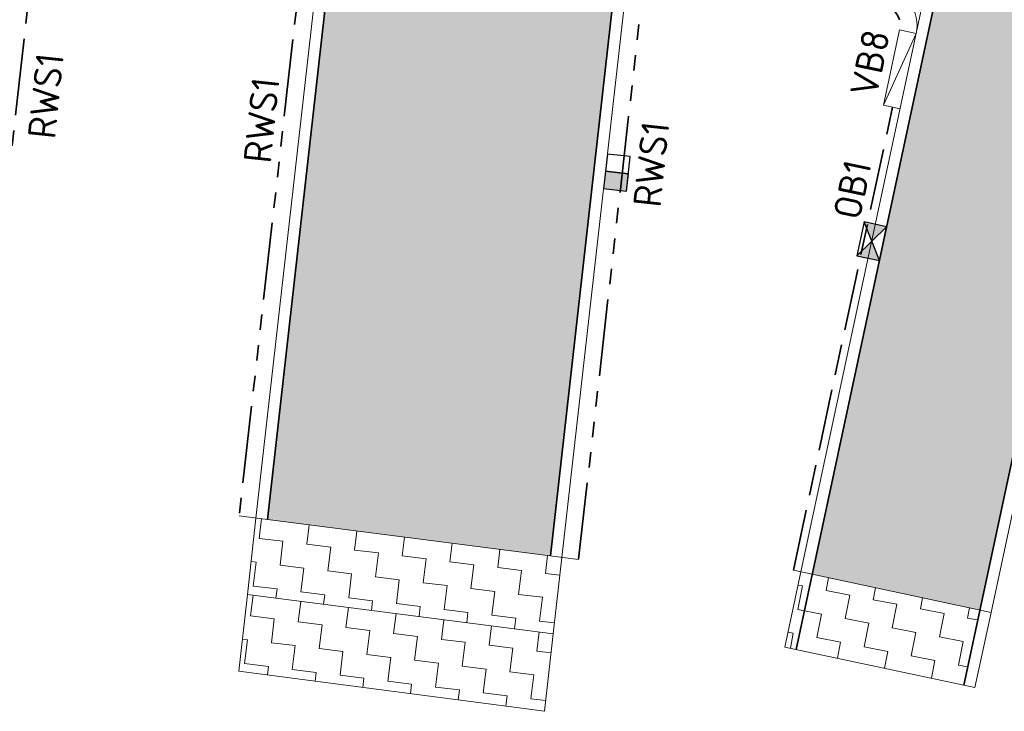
# Model space of a CAD drawing. Header units: metres. Extents: x 196651 to 397723, y 354703 to 710691.
# Tile 201 of 256: x 198047 to 198060, y 356083 to 356092. Entities that reach past the tile are written whole.
import ezdxf
from ezdxf.enums import TextEntityAlignment as Align

# ---------------------------------------------------------------- set-up
doc = ezdxf.new("R2010")
doc.units = ezdxf.units.M
doc.header["$MEASUREMENT"] = 0
doc.linetypes.add('VH-OPSLUITBAND_100X200', pattern=[16, 8, -2, 4, -2])
doc.linetypes.add('VH-RWSBAND_110X220', pattern=[24, 10, -2, 2, -2, 2, -2, 2, -2])
doc.layers.add('N-WE-RI-HWA_KOLK_RWS-S', color=150, linetype='Continuous')
doc.layers.add('N-WE-RI-HWA_KOLK_STRAAT-S', color=150, linetype='Continuous')
for name, color, linetype, lineweight in [('N-WE-VH-GOOT_TEGEL-G', 170, 'Continuous', 35), ('N-WE-VH-KANTOPSLUITING_OPSLUITBAND_100X200-G', 5, 'VH-OPSLUITBAND_100X200', 35), ('N-WE-VH-KANTOPSLUITING_TEKST-T', 7, 'VH-OPSLUITBAND_100X200', 35), ('N-WE-VH-KANTOPSLUITING_TROTTOIRBAND_RWS_110 220-G', 6, 'VH-RWSBAND_110X220', 35), ('N-WE-VH-KANTVERHARDING-G', 1, 'Continuous', 5), ('N-WE-VH-VERHARDING_ASFALT_DEKLAAG-G_ZWART', 252, 'Continuous', 5), ('N-WE-VH-VERHARDING_ASFALT_TRAPSGEWIJSFREZEN-1_TRAP-A', 5, 'Continuous', 5)]:
    doc.layers.add(name, color=color, linetype=linetype, lineweight=lineweight)
doc.layers.add('N-WE-VH-VERHARDING_ASFALT_DEKLAAG-G_ROOD', color=7, linetype='Continuous', lineweight=5, true_color=0xbf4040)
doc.styles.add('NLCS-ISO', font='NLCS-ISO.ttf')

# ---------------------------------------------------------------- blocks, each defined once
blk = doc.blocks.new('TEKST TB')
at = {"style": 'NLCS-ISO'}
blk.add_attdef('TEKST_TROTTOIRBANDEN', text='', height=0.36, rotation=0.340705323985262, dxfattribs=at).set_placement((0, 0), align=Align.BOTTOM_CENTER)
blk = doc.blocks.new('N-SRI-HWA-KOLK_RWS-SO')
at = {"ltscale": 0.1}
blk.add_hatch(color=256, dxfattribs=at).paths.add_polyline_path([(0, -0.7499999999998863), (1.124999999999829, -0.7499999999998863), (1.124999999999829, 0.7499999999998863), (0, 0.7499999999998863)])
blk.add_line((0, -0.7499999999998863), (0, 0.7499999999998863), dxfattribs=at)
at = {"flags": 128}
blk.add_lwpolyline([(-1.125000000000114, -0.7499999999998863), (1.124999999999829, -0.7499999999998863), (1.124999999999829, 0.7499999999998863), (-1.125000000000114, 0.7499999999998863)], close=True, dxfattribs=at)
at = {"ltscale": 0.1, "flags": 128}
blk.add_lwpolyline([(0, -0.7499999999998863), (1.124999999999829, -0.7499999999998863), (1.124999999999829, 0.7499999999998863), (0, 0.7499999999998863)], close=True, dxfattribs=at)
blk = doc.blocks.new('N-SRI-HWA-KOLK_STRAAT_450X300-SO')
h = blk.add_hatch(color=256)
h.dxf.hatch_style = 1
h.paths.add_polyline_path([(0, -4.163336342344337e-17), (-1.124999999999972, 0.7499999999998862), (-1.124999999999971, -0.7499999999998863)])
h.paths.add_polyline_path([(1.124999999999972, -0.7499999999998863), (1.124999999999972, 0.7499999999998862), (5.551115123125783e-17, -1.110223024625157e-16)])
for p, q in [((-1.124999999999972, -0.7499999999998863), (1.124999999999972, 0.7499999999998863)), ((1.124999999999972, -0.7499999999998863), (-1.124999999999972, 0.7499999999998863))]:
    blk.add_line(p, q)
at = {"flags": 128}
blk.add_lwpolyline([(-1.124999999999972, -0.7499999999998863), (1.124999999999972, -0.7499999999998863), (1.124999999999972, 0.7499999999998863), (-1.124999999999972, 0.7499999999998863)], close=True, dxfattribs=at)

msp = doc.modelspace()

# ---------------------------------------------------------------- hatches: boundary and pattern name
at = {"layer": 'N-WE-VH-VERHARDING_ASFALT_DEKLAAG-G_ROOD'}
h = msp.add_hatch(color=256, dxfattribs=at)
edge = h.paths.add_edge_path()
edge.add_line((198059.9864198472, 356094.7601444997), (198057.7619354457, 356084.3678069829))
edge.add_line((198057.7619354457, 356084.3678069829), (198059.940892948, 356083.9030916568))
edge.add_line((198059.940892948, 356083.9030916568), (198062.4269893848, 356095.5122985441))
edge.add_arc((198072.3519624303, 356093.3868785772), 10.14999999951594, 83.28178701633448, 167.9127494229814, ccw=False)
edge.add_line((198073.5393747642, 356103.4671837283), (198074.9791103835, 356103.3050425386))
edge.add_line((198074.9791103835, 356103.3050425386), (198114.4968007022, 356098.8510774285))
edge.add_line((198114.4968007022, 356098.8510774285), (198132.2268560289, 356096.853071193))
edge.add_line((198132.2268560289, 356096.853071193), (198162.1601647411, 356093.4810409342))
edge.add_arc((198159.1768737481, 356066.9985471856), 26.65000000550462, 71.13364386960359, 83.57264511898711, ccw=False)
edge.add_line((198167.7944663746, 356092.2167865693), (198175.5435832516, 356089.5687534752))
edge.add_line((198175.5435832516, 356089.5687534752), (198177.7043724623, 356088.8800265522))
edge.add_arc((198187.8322783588, 356120.6549856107), 33.35000001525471, 252.3209120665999, 259.1584336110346)
edge.add_line((198181.559347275, 356087.9002479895), (198189.8761610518, 356086.7686389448))
edge.add_line((198189.8761610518, 356086.7686389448), (198190.2561459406, 356089.570107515))
edge.add_line((198190.2561459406, 356089.570107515), (198182.1655033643, 356091.0423166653))
edge.add_arc((198187.8322783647, 356120.6549856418), 30.15000004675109, 252.3209120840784, 259.1666677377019, ccw=False)
edge.add_line((198178.6761655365, 356091.9288981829), (198176.5469664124, 356092.6075561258))
edge.add_line((198176.5469664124, 356092.6075561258), (198168.8292242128, 356095.2448678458))
edge.add_arc((198159.1768737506, 356066.9985471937), 29.84999999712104, 71.13364387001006, 83.5726451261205)
edge.add_line((198162.5183835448, 356096.6609276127), (198132.5852027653, 356100.0329434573))
edge.add_line((198132.5852027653, 356100.0329434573), (198114.8552001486, 356102.0309437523))
edge.add_line((198114.8552001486, 356102.0309437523), (198078.5813975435, 356106.1192963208))
edge.add_arc((198078.9341944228, 356109.2494775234), 3.149999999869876, 174.1331039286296, 263.5694374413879, ccw=False)
edge.add_line((198075.8006939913, 356109.5714636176), (198076.1303685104, 356112.7797861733))
edge.add_line((198076.1303685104, 356112.7797861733), (198073.9418920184, 356113.00466535))
edge.add_line((198073.9418920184, 356113.00466535), (198073.733660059, 356110.9781960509))
edge.add_arc((198068.6106355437, 356111.5046177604), 5.15000000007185, 281.6676210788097, 354.1331039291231, ccw=False)
edge.add_arc((198072.3519624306, 356093.3868785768), 13.34999999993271, 101.6676210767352, 142.4569986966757)
edge.add_arc((198057.682029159, 356104.6582181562), 5.150001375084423, 264.44562191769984, 322.4816876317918, ccw=False)
edge.add_line((198057.1835583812, 356099.5323971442), (198056.3222446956, 356099.6161573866))
edge.add_line((198056.3222446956, 356099.6161573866), (198055.8507287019, 356096.4481204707))
edge.add_line((198055.8507287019, 356096.4481204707), (198058.972845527, 356096.1454850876))
edge.add_arc((198058.8618928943, 356095.0008499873), 1.149999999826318, -12.081867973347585, 84.46345942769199, ccw=False)
edge = h.paths.add_edge_path()
edge.add_line((198038.8846066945, 356086.5605381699), (198038.7919455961, 356096.8898003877))
edge.add_arc((198039.9418993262, 356096.9001163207), 1.149999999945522, 83.3792660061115, 180.5139716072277, ccw=False)
edge.add_line((198040.0744904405, 356098.0424470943), (198043.471441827, 356097.6481606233))
edge.add_line((198043.471441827, 356097.6481606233), (198043.7523128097, 356100.8358772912))
edge.add_line((198043.7523128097, 356100.8358772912), (198042.646178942, 356100.9435927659))
edge.add_arc((198043.2137056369, 356106.0622267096), 5.149999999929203, 209.2332825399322, 263.6731921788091, ccw=False)
edge.add_line((198038.71961717, 356103.5471384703), (198036.5906573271, 356107.3512729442))
edge.add_arc((198020.5777401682, 356098.3897449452), 18.35000000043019, 29.23328254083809, 51.38998534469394)
edge.add_arc((198035.2421205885, 356116.7529131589), 5.149999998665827, 218.680858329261, 231.3899853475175, ccw=False)
edge.add_line((198031.2218284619, 356113.5342564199), (198030.584734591, 356113.9496301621))
edge.add_arc((198020.4984461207, 356098.2340134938), 18.67388075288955, 57.30763771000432, 75.82059601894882)
edge.add_arc((198024.9348019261, 356119.485942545), 3.150000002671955, 261.88503622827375, 272.51048941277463, ccw=False)
edge.add_line((198024.4901485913, 356116.367484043), (198023.678902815, 356116.483157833))
edge.add_line((198023.678902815, 356116.483157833), (198023.4090844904, 356113.2728222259))
edge.add_arc((198020.5777401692, 356098.3897449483), 15.14999999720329, 63.19256403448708, 79.22880732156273, ccw=False)
edge.add_line((198027.4102898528, 356111.9115334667), (198028.2965420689, 356111.425948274))
edge.add_arc((198020.5777401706, 356098.3897449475), 15.14999999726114, 29.233282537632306, 59.37001031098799, ccw=False)
edge.add_line((198033.7982140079, 356105.7884996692), (198035.7170540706, 356102.359817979))
edge.add_arc((198038.4708799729, 356103.8323691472), 3.12281348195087, 208.1347176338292, 211.992830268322)
edge.add_arc((198031.4039127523, 356099.5321717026), 5.149999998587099, 0.4853907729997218, 30.9123490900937, ccw=False)
edge.add_line((198036.5537279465, 356099.5758002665), (198036.6641461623, 356086.5422884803))
edge.add_line((198036.6641461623, 356086.5422884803), (198038.8846066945, 356086.5605381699))
at = {"layer": 'N-WE-VH-VERHARDING_ASFALT_DEKLAAG-G_ZWART'}
msp.add_hatch(color=256, dxfattribs=at).paths.add_polyline_path([(198051.6264234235, 356093.4761353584), (198050.6802961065, 356085.0798915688), (198054.3589272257, 356084.6074808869), (198055.3186697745, 356093.118225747)])
at = {"layer": 'N-WE-VH-VERHARDING_ASFALT_TRAPSGEWIJSFREZEN-1_TRAP-A', "lineweight": 9}
h = msp.add_hatch(dxfattribs=at)
h.set_pattern_fill('AVH-ASFALT_FREESVAK', color=256, scale=0.2, angle=83.00000000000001, pattern_type=2)
h.set_pattern_definition([(83.00000000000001, (198050.4195106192, 356083.5945525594), (-0.2720865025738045, 0.3482548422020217), [0.3125, -0.3125]), (173, (198050.457594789, 356083.9047232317), (-0.3482548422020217, -0.2720865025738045), [0.3125, -0.3125])])
h.paths.add_polyline_path([(198054.5077231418, 356084.5883724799), (198050.5315, 356085.099), (198050.4195106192, 356084.105169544), (198054.3956517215, 356083.5945525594)])
h = msp.add_hatch(dxfattribs=at)
h.set_pattern_fill('AVH-ASFALT_FREESVAK', color=256, scale=0.2, angle=79, pattern_type=2)
h.set_pattern_definition([(79, (0, 0), (-0.2471306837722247, 0.3663863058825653), [0.3125, -0.3125]), (169, (0.05962781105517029, 0.306758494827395), (-0.3663863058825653, -0.2471306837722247), [0.3125, -0.3125])])
h.paths.add_polyline_path([(198059.7314918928, 356082.9252614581), (198059.940892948, 356083.9030916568), (198057.6153563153, 356084.3990685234), (198057.4054647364, 356083.4213429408)])
h = msp.add_hatch(dxfattribs=at)
h.set_pattern_fill('AVH-ASFALT_FREESVAK', color=256, scale=0.2, angle=83.00000000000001, pattern_type=2)
h.set_pattern_definition([(83.00000000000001, (198050.3071762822, 356082.5854013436), (-0.2720865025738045, 0.3482548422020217), [0.3125, -0.3125]), (173, (198050.345260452, 356082.895572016), (-0.3482548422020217, -0.2720865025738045), [0.3125, -0.3125])])
h.paths.add_polyline_path([(198050.4195106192, 356084.105169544), (198050.3071762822, 356083.1082778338), (198054.2818514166, 356082.5854013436), (198054.3956517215, 356083.5945525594)])

# ---------------------------------------------------------------- linework, layer by layer
at = {"layer": 'N-WE-VH-GOOT_TEGEL-G', "flags": 128}
for points in [[(198189.876223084, 356086.7686305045), (198181.5593472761, 356087.9002479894, -0.02984317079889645), (198177.7043724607, 356088.8800265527), (198175.5435832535, 356089.5687534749), (198167.7944663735, 356092.2167865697, 0.05432873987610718), (198162.1601647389, 356093.4810409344), (198132.2268560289, 356096.853071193), (198114.4968007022, 356098.8510774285), (198074.9791103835, 356103.3050425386), (198073.5393747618, 356103.4671837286, 0.3870261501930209), (198062.4269893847, 356095.5122985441), (198059.7314918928, 356082.9252614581)], [(198057.5526262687, 356083.3899571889), (198059.9864198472, 356094.7601444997, 0.448082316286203), (198058.9728474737, 356096.1454848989), (198055.6960297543, 356096.4631158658)]]:
    msp.add_lwpolyline(points, format="xyb", dxfattribs=at)
for points in [[(198051.9865510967, 356096.6719962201), (198051.6261617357, 356093.4738130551), (198050.6802961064, 356085.0798915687)], [(198054.3589272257, 356084.6074808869), (198055.3189330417, 356093.1205603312), (198055.6960297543, 356096.4631158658)]]:
    msp.add_lwpolyline(points, dxfattribs=at)
at = {"layer": 'N-WE-VH-KANTOPSLUITING_OPSLUITBAND_100X200-G', "ltscale": 0.1, "flags": 128}
msp.add_lwpolyline([(198057.5174342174, 356084.4199527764), (198058.8072678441, 356090.4457924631)], dxfattribs=at)
at = {"layer": 'N-WE-VH-KANTOPSLUITING_TROTTOIRBAND_RWS_110 220-G', "ltscale": 0.1, "flags": 128}
msp.add_lwpolyline([(198046.875739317, 356085.5684736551), (198047.6856861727, 356092.8491170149), (198051.145633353, 356092.5137288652), (198050.3128835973, 356085.1236347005)], dxfattribs=at)
msp.add_lwpolyline([(198054.7263375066, 356084.5637197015), (198055.5744349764, 356092.0844253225), (198058.6524521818, 356091.7860593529, -0.4480823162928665), (198058.8992350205, 356091.4487590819)], format="xyb", dxfattribs=at)
at = {"layer": 'N-WE-VH-KANTVERHARDING-G', "flags": 128}
for points in [[(198189.856, 356086.62), (198181.5351155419, 356087.7521629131, -0.02987345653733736), (198177.6588196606, 356088.7371106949), (198175.4965496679, 356089.4263096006), (198167.7459620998, 356092.0748452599, 0.0543287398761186), (198162.1433732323, 356093.3319837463), (198132.2100645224, 356096.704014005), (198114.4800034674, 356098.7020208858), (198074.9623105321, 356103.1559862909), (198073.5222059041, 356103.3181690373, 0.3870371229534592), (198062.5736638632, 356095.4808883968), (198060.0875936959, 356083.8718041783)], [(198057.6152347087, 356084.399094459), (198059.8397424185, 356094.7915408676, 0.448082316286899), (198058.9583751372, 356095.996184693), (198043.4582712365, 356097.498682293)]]:
    msp.add_lwpolyline(points, format="xyb", dxfattribs=at)
for points in [[(198051.8372326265, 356096.6864690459), (198051.477105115, 356093.4906095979), (198050.5315, 356085.099)], [(198054.5077231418, 356084.5883724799), (198055.4679882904, 356093.1037516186), (198055.8285310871, 356096.2995745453)], [(198058.6899259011, 356090.4709095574), (198058.8992350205, 356091.4487590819)], [(198059.1143619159, 356091.4027110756), (198058.8992350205, 356091.4487590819)], [(198059.1143619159, 356091.4027110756), (198058.6899259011, 356090.4709095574)], [(198058.9050527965, 356090.4248615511), (198058.6899259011, 356090.4709095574)], [(198054.7259571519, 356084.5603468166), (198050.3132657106, 356085.1270256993)], [(198054.5077231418, 356084.5883724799), (198054.3956517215, 356083.5945525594), (198050.4195106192, 356084.105169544), (198050.5315, 356085.099)], [(198060.0876914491, 356083.8720900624), (198059.87821333, 356082.8939695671), (198057.4054647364, 356083.4213429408), (198057.6153563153, 356084.3990685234)], [(198060.0875936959, 356083.8718041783), (198057.5174342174, 356084.4199527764)], [(198054.3956246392, 356083.5943124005), (198054.2818514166, 356082.5854013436), (198050.3071762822, 356083.1082778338), (198050.4195106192, 356084.105169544)]]:
    msp.add_lwpolyline(points, dxfattribs=at)
at = {"layer": 'N-WE-VH-KANTVERHARDING-G'}
msp.add_arc((198058.6254371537, 356091.5073656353), 0.5, 347.9181320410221, 84.46336197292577, dxfattribs=at)

# ---------------------------------------------------------------- block references
at = {"layer": 'N-WE-RI-HWA_KOLK_RWS-S', "xscale": 0.2, "yscale": 0.2, "zscale": 0.2, "rotation": 263.5660312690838}
msp.add_blockref('N-SRI-HWA-KOLK_RWS-SO', (198055.2231819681, 356089.5942819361), dxfattribs=at)
at = {"layer": 'N-WE-RI-HWA_KOLK_STRAAT-S', "xscale": 0.1999999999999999, "yscale": 0.1999999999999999, "zscale": 0.1999999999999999, "rotation": 77.91813204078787}
msp.add_blockref('N-SRI-HWA-KOLK_STRAAT_450X300-SO', (198058.536078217, 356088.7010875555), dxfattribs=at)
at = {"layer": 'N-WE-VH-KANTOPSLUITING_TEKST-T'}
for p, rotation, values in [((198058.7945804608, 356090.9598343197), 77.9181320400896, {'TEKST_TROTTOIRBANDEN': 'VB8'}), ((198048.0853990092, 356090.5616329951), 83.65213981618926, {'TEKST_TROTTOIRBANDEN': 'RWS1'}), ((198050.8900492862, 356090.2455921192), 83.65213981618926, {'TEKST_TROTTOIRBANDEN': 'RWS1'}), ((198055.956678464, 356089.6719191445), 83.56603126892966, {'TEKST_TROTTOIRBANDEN': 'RWS1'}), ((198058.5647948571, 356089.3130081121), 77.91813204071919, {'TEKST_TROTTOIRBANDEN': 'OB1'})]:
    msp.add_blockref('TEKST TB', p, dxfattribs=dict(at, rotation=rotation)).add_auto_attribs(values)

doc.saveas('drawing.dxf')
